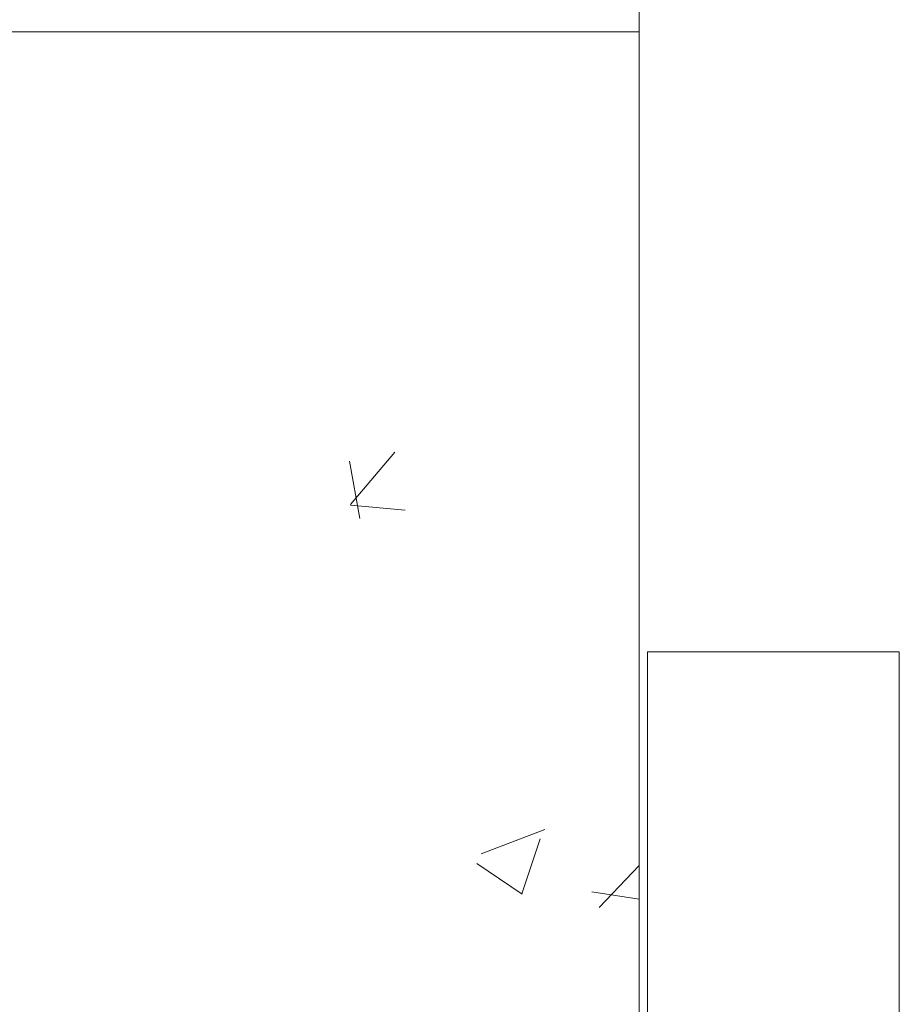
# Model space of a CAD drawing. Header units: feet. Extents: x 8 to 127, y 6 to 90.
# Tile 72 of 256: x 36.468 to 36.713, y 50.129 to 50.403. Entities that reach past the tile are written whole.
import ezdxf

# ---------------------------------------------------------------- set-up
doc = ezdxf.new("R2010")
doc.units = ezdxf.units.FT
doc.header["$MEASUREMENT"] = 0
for name, color, linetype in [('Alvenaria', 7, 'Continuous'), ('FINA', 7, 'Continuous'), ('MOBILIÁRIO2', 250, 'Continuous'), ('NO ESPESSURA', 250, 'Continuous')]:
    doc.layers.add(name, color=color, linetype=linetype)

msp = doc.modelspace()

# ---------------------------------------------------------------- linework, layer by layer
at = {"layer": 'Alvenaria', "lineweight": 5}
msp.add_line((36.64022, 51.40004), (36.64022, 50.02504), dxfattribs=at)
at = {"layer": 'FINA', "linetype": 'Continuous', "lineweight": 5}
for p, q in [((36.71258, 50.22754), (36.64258, 50.22754)), ((36.64258, 50.22754), (36.64258, 50.02754)), ((36.71258, 50.02754), (36.71258, 50.22754))]:
    msp.add_line(p, q, dxfattribs=at)
at = {"layer": 'MOBILIÁRIO2', "lineweight": 5}
msp.add_line((35.14022, 50.40004), (36.64022, 50.40004), dxfattribs=at)
at = {"layer": 'NO ESPESSURA', "linetype": 'Continuous', "lineweight": 5}
for p, q in [((36.55997, 50.2685), (36.57222, 50.28309)), ((36.56257, 50.26463), (36.55963, 50.28055)), ((36.55995, 50.26828), (36.57513, 50.26695)), ((36.59625, 50.17128), (36.61403, 50.17811)), ((36.60756, 50.16016), (36.61271, 50.17551)), ((36.59504, 50.16862), (36.60768, 50.1601)), ((36.62908, 50.15642), (36.64022, 50.16803)), ((36.62702, 50.16078), (36.64022, 50.15874))]:
    msp.add_line(p, q, dxfattribs=at)

doc.saveas('drawing.dxf')
